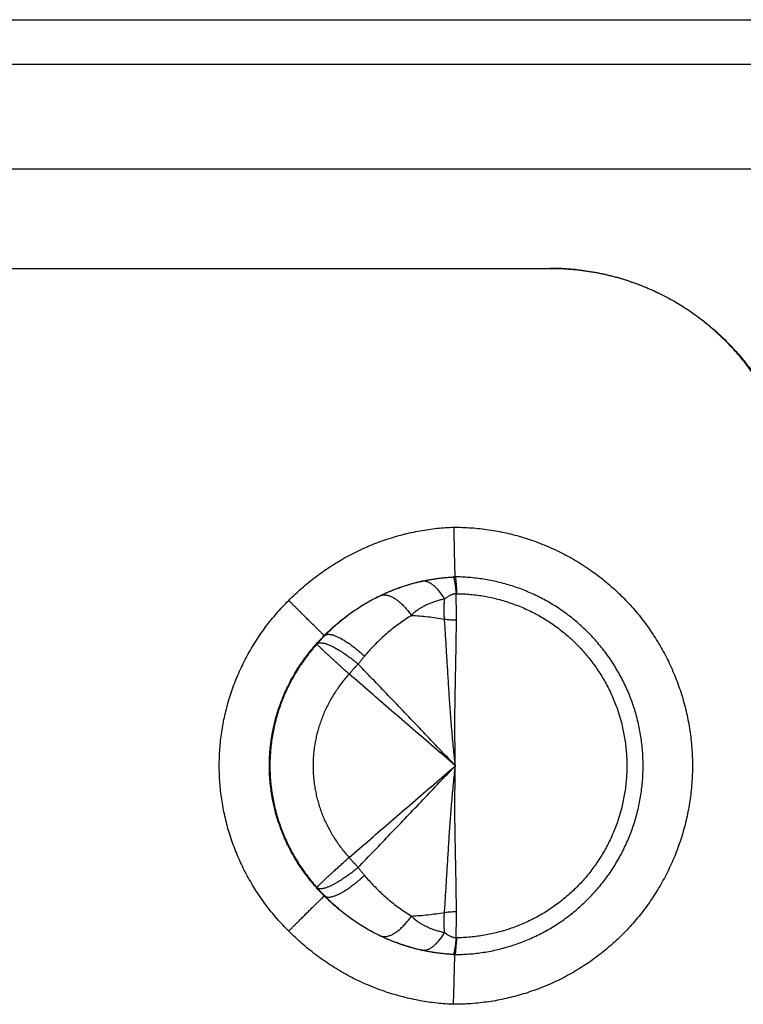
# Model space of a CAD drawing. Header units: inches. Extents: x 0 to 34, y 0 to 22.
# Tile 44 of 46: x 18 to 18.9, y 18.1 to 19.3. Entities that reach past the tile are written whole.
import ezdxf

# ---------------------------------------------------------------- set-up
doc = ezdxf.new("R2010")
doc.units = ezdxf.units.IN
doc.header["$LTSCALE"] = 1.87
doc.header["$MEASUREMENT"] = 0
doc.layers.get('0').update_dxf_attribs({"linetype": 'CONTINUOUS'})

msp = doc.modelspace()

# ---------------------------------------------------------------- linework, layer by layer
at = {"color": 7, "linetype": 'CONTINUOUS'}
for p, q in [((17.3126, 19.2796), (20.6751, 19.2796)), ((17.4827, 19.2261), (20.5817, 19.2261)), ((17.4827, 19.0996), (20.5817, 19.0996)), ((17.3785, 18.9796), (18.6605, 18.9796)), ((18.388, 18.5367), (18.3886, 18.5367)), ((18.388, 18.2226), (18.3886, 18.2226))]:
    msp.add_line(p, q, dxfattribs=at)
for points in [[(18.661, 18.9796), (18.6608, 18.9796), (18.6607, 18.9796), (18.6605, 18.9796)], [(18.5459, 18.6074), (18.5458, 18.6074), (18.5458, 18.6074), (18.5457, 18.6074)], [(18.5458, 18.6074), (18.5458, 18.6074), (18.5458, 18.6074), (18.5457, 18.6074)], [(18.5459, 18.6074), (18.5459, 18.6074), (18.5459, 18.6074), (18.5458, 18.6074)], [(18.5459, 18.6074), (18.5459, 18.6074), (18.546, 18.6074), (18.546, 18.6073)], [(18.546, 18.6073), (18.546, 18.6072), (18.5461, 18.6072), (18.5461, 18.6071)], [(18.5457, 18.1518), (18.5458, 18.1518), (18.5458, 18.1518), (18.5459, 18.1518)], [(18.5457, 18.1518), (18.5458, 18.1518), (18.5458, 18.1518), (18.5458, 18.1518)], [(18.5458, 18.1518), (18.5459, 18.1518), (18.5459, 18.1518), (18.5459, 18.1518)], [(18.5459, 18.1518), (18.5459, 18.1518), (18.5459, 18.1519), (18.546, 18.1519)], [(18.546, 18.1519), (18.546, 18.152), (18.546, 18.1521), (18.5461, 18.1522)]]:
    msp.add_open_spline(points, degree=3, dxfattribs=at)
for points, knots in [([(18.661, 18.9796), (18.6647, 18.9796), (18.672, 18.9795), (18.6829, 18.9789), (18.6938, 18.9779), (18.7047, 18.9765), (18.7155, 18.9747), (18.7263, 18.9725), (18.7369, 18.9699), (18.7475, 18.967), (18.7579, 18.9636), (18.7682, 18.9599), (18.7784, 18.9558), (18.7884, 18.9513), (18.7982, 18.9465), (18.8079, 18.9413), (18.8173, 18.9358), (18.8266, 18.9299), (18.8356, 18.9237), (18.8444, 18.9171), (18.853, 18.9103), (18.8613, 18.9031), (18.8693, 18.8956), (18.877, 18.8879), (18.8845, 18.8799), (18.8917, 18.8716), (18.8985, 18.863), (18.9051, 18.8542), (18.9113, 18.8452), (18.9172, 18.8359), (18.9227, 18.8265), (18.9279, 18.8168), (18.9327, 18.807), (18.9372, 18.797), (18.9413, 18.7868), (18.945, 18.7765), (18.9484, 18.7661), (18.9513, 18.7555), (18.9539, 18.7449), (18.9561, 18.7341), (18.9579, 18.7233), (18.9593, 18.7124), (18.9603, 18.7015), (18.9609, 18.6906), (18.961, 18.6833), (18.961, 18.6796)], [0, 0, 0, 0, 0.023255, 0.046511, 0.069765, 0.093023, 0.116276, 0.139534, 0.162787, 0.186044, 0.209297, 0.232555, 0.255809, 0.279066, 0.30232, 0.325576, 0.348832, 0.372087, 0.395344, 0.418598, 0.441856, 0.465109, 0.488367, 0.511621, 0.534879, 0.558132, 0.58139, 0.604644, 0.627902, 0.651157, 0.674413, 0.69767, 0.720925, 0.744183, 0.767437, 0.790695, 0.813949, 0.837208, 0.860461, 0.88372, 0.906974, 0.930232, 0.953487, 0.976744, 1, 1, 1, 1]), ([(18.9605, 18.6796), (18.9605, 18.6833), (18.9603, 18.6906), (18.9597, 18.7015), (18.9587, 18.7124), (18.9573, 18.7233), (18.9555, 18.7341), (18.9533, 18.7449), (18.9508, 18.7555), (18.9478, 18.7661), (18.9445, 18.7765), (18.9407, 18.7868), (18.9366, 18.797), (18.9322, 18.807), (18.9273, 18.8168), (18.9221, 18.8265), (18.9166, 18.8359), (18.9107, 18.8452), (18.9045, 18.8542), (18.898, 18.863), (18.8911, 18.8716), (18.8839, 18.8799), (18.8765, 18.8879), (18.8687, 18.8956), (18.8607, 18.9031), (18.8524, 18.9103), (18.8439, 18.9171), (18.8351, 18.9237), (18.826, 18.9299), (18.8168, 18.9358), (18.8073, 18.9413), (18.7977, 18.9465), (18.7878, 18.9513), (18.7778, 18.9558), (18.7677, 18.9599), (18.7574, 18.9636), (18.7469, 18.967), (18.7364, 18.9699), (18.7257, 18.9725), (18.715, 18.9747), (18.7042, 18.9765), (18.6933, 18.9779), (18.6824, 18.9789), (18.6716, 18.9795), (18.6645, 18.9796), (18.661, 18.9796)], [0, 0, 0, 0, 0.023284, 0.046568, 0.069851, 0.093136, 0.116418, 0.139704, 0.162986, 0.186272, 0.209553, 0.232839, 0.256121, 0.279406, 0.302689, 0.325973, 0.349257, 0.37254, 0.395825, 0.419106, 0.442392, 0.465673, 0.488959, 0.51224, 0.535525, 0.558806, 0.582092, 0.605373, 0.628658, 0.65194, 0.675224, 0.698508, 0.72179, 0.745074, 0.768355, 0.791641, 0.814921, 0.838207, 0.861487, 0.884772, 0.908053, 0.931338, 0.95462, 0.977904, 1, 1, 1, 1]), ([(18.345, 18.5791), (18.3476, 18.5816), (18.3527, 18.5866), (18.3608, 18.5939), (18.369, 18.6009), (18.3776, 18.6076), (18.3864, 18.614), (18.3954, 18.6201), (18.4046, 18.6258), (18.4139, 18.6312), (18.4234, 18.6362), (18.4331, 18.6409), (18.4428, 18.6452), (18.4527, 18.6491), (18.4627, 18.6526), (18.4728, 18.6558), (18.483, 18.6586), (18.4933, 18.6611), (18.5036, 18.6631), (18.5138, 18.6648), (18.524, 18.6661), (18.5342, 18.667), (18.5409, 18.6673), (18.5442, 18.6674)], [0, 0, 0, 0, 0.048401, 0.096951, 0.145598, 0.194292, 0.242982, 0.291621, 0.34016, 0.388547, 0.436726, 0.484657, 0.532379, 0.579963, 0.627487, 0.675022, 0.722542, 0.769882, 0.81689, 0.863477, 0.909569, 0.955099, 1, 1, 1, 1]), ([(18.5442, 18.6674), (18.5442, 18.6663), (18.5443, 18.6642), (18.5443, 18.6609), (18.5444, 18.6577), (18.5444, 18.6545), (18.5445, 18.6514), (18.5446, 18.6483), (18.5446, 18.6452), (18.5447, 18.6423), (18.5447, 18.6393), (18.5448, 18.6365), (18.5449, 18.6338), (18.5449, 18.6311), (18.545, 18.6286), (18.545, 18.6262), (18.5451, 18.6239), (18.5452, 18.6217), (18.5452, 18.6197), (18.5453, 18.6178), (18.5453, 18.616), (18.5454, 18.6144), (18.5454, 18.613), (18.5455, 18.6117), (18.5455, 18.6106), (18.5456, 18.6096), (18.5456, 18.6089), (18.5456, 18.6083), (18.5457, 18.6078), (18.5457, 18.6076), (18.5457, 18.6074), (18.5457, 18.6074)], [0, 0, 0, 0, 0.054079, 0.108005, 0.161618, 0.21476, 0.267274, 0.319003, 0.369798, 0.419512, 0.468007, 0.515153, 0.560788, 0.604758, 0.646999, 0.687346, 0.725643, 0.76184, 0.795797, 0.827394, 0.856591, 0.883268, 0.907337, 0.928764, 0.947459, 0.963367, 0.976462, 0.986687, 0.994021, 0.998453, 1, 1, 1, 1]), ([(18.5442, 18.6674), (18.5477, 18.6674), (18.5548, 18.6673), (18.5654, 18.6667), (18.576, 18.6657), (18.5866, 18.6644), (18.5971, 18.6626), (18.6075, 18.6605), (18.6179, 18.658), (18.6281, 18.6551), (18.6382, 18.6518), (18.6482, 18.6481), (18.6581, 18.6441), (18.6678, 18.6397), (18.6773, 18.635), (18.6867, 18.6299), (18.6958, 18.6245), (18.7048, 18.6187), (18.7135, 18.6126), (18.722, 18.6062), (18.7303, 18.5995), (18.7383, 18.5925), (18.746, 18.5851), (18.7535, 18.5776), (18.7606, 18.5697), (18.7675, 18.5616), (18.7741, 18.5532), (18.7804, 18.5446), (18.7863, 18.5357), (18.7919, 18.5267), (18.7972, 18.5174), (18.8021, 18.508), (18.8067, 18.4984), (18.8109, 18.4886), (18.8147, 18.4787), (18.8182, 18.4686), (18.8213, 18.4584), (18.824, 18.4482), (18.8264, 18.4378), (18.8283, 18.4273), (18.8299, 18.4168), (18.8311, 18.4062), (18.8319, 18.3956), (18.8323, 18.3849), (18.8323, 18.3743), (18.8319, 18.3637), (18.8311, 18.353), (18.8299, 18.3425), (18.8283, 18.3319), (18.8264, 18.3215), (18.824, 18.3111), (18.8213, 18.3008), (18.8182, 18.2906), (18.8147, 18.2805), (18.8109, 18.2706), (18.8067, 18.2608), (18.8021, 18.2512), (18.7972, 18.2418), (18.7919, 18.2325), (18.7863, 18.2235), (18.7804, 18.2147), (18.7741, 18.206), (18.7675, 18.1977), (18.7606, 18.1895), (18.7535, 18.1817), (18.746, 18.1741), (18.7383, 18.1668), (18.7303, 18.1598), (18.722, 18.153), (18.7135, 18.1466), (18.7048, 18.1405), (18.6958, 18.1348), (18.6867, 18.1293), (18.6773, 18.1243), (18.6678, 18.1195), (18.6581, 18.1151), (18.6482, 18.1111), (18.6382, 18.1075), (18.6281, 18.1042), (18.6179, 18.1013), (18.6075, 18.0988), (18.5971, 18.0966), (18.5866, 18.0949), (18.576, 18.0935), (18.5654, 18.0925), (18.5548, 18.092), (18.5477, 18.0918), (18.5442, 18.0918)], [0, 0, 0, 0, 0.011734, 0.023484, 0.035246, 0.047013, 0.058781, 0.070547, 0.082311, 0.094075, 0.105841, 0.117608, 0.129373, 0.141139, 0.152904, 0.16467, 0.176436, 0.188202, 0.199968, 0.211733, 0.223499, 0.235265, 0.247031, 0.258797, 0.270563, 0.282329, 0.294094, 0.30586, 0.317626, 0.329392, 0.341158, 0.352924, 0.36469, 0.376456, 0.388222, 0.399988, 0.411754, 0.42352, 0.435287, 0.447053, 0.458819, 0.470585, 0.482351, 0.494117, 0.505883, 0.517649, 0.529415, 0.541181, 0.552947, 0.564713, 0.576479, 0.588246, 0.600012, 0.611778, 0.623544, 0.63531, 0.647076, 0.658842, 0.670608, 0.682374, 0.69414, 0.705905, 0.717671, 0.729437, 0.741203, 0.752969, 0.764735, 0.776501, 0.788267, 0.800032, 0.811798, 0.823564, 0.83533, 0.847096, 0.858861, 0.870627, 0.882392, 0.894159, 0.905925, 0.917689, 0.929453, 0.941218, 0.952987, 0.964754, 0.976516, 0.988266, 1, 1, 1, 1]), ([(18.388, 18.5367), (18.3906, 18.5393), (18.3959, 18.5444), (18.4042, 18.5517), (18.4129, 18.5587), (18.4218, 18.5652), (18.4311, 18.5714), (18.4406, 18.5771), (18.4504, 18.5824), (18.4605, 18.5872), (18.4707, 18.5915), (18.4812, 18.5954), (18.4917, 18.5987), (18.5024, 18.6015), (18.5114, 18.6034), (18.5186, 18.6047), (18.5259, 18.6058), (18.5349, 18.6068), (18.5421, 18.6073), (18.5457, 18.6074)], [0, 0, 0, 0, 0.062415, 0.124984, 0.187674, 0.250456, 0.313299, 0.376174, 0.439057, 0.501927, 0.56479, 0.627579, 0.690244, 0.752733, 0.814998, 0.846034, 0.876996, 0.938674, 1, 1, 1, 1]), ([(18.5049, 18.602), (18.5023, 18.6014), (18.4971, 18.6001), (18.4894, 18.5979), (18.4821, 18.5955), (18.4755, 18.5932), (18.4696, 18.5909), (18.4645, 18.5887), (18.4599, 18.5867), (18.457, 18.5853), (18.4556, 18.5847)], [0, 0, 0, 0, 0.152807, 0.309156, 0.459268, 0.592369, 0.711115, 0.817629, 0.913548, 1, 1, 1, 1]), ([(18.5049, 18.602), (18.5066, 18.6023), (18.51, 18.6031), (18.515, 18.604), (18.5199, 18.6049), (18.5248, 18.6056), (18.5296, 18.6062), (18.5343, 18.6067), (18.5389, 18.607), (18.542, 18.6072), (18.5435, 18.6073)], [0, 0, 0, 0, 0.132931, 0.263592, 0.391945, 0.518039, 0.641818, 0.76334, 0.882712, 1, 1, 1, 1]), ([(18.5331, 18.5808), (18.5326, 18.5816), (18.5317, 18.5832), (18.5302, 18.5855), (18.5287, 18.5877), (18.5272, 18.5897), (18.5256, 18.5917), (18.524, 18.5934), (18.5224, 18.5951), (18.5208, 18.5965), (18.5191, 18.5978), (18.5175, 18.599), (18.5159, 18.6), (18.5143, 18.6008), (18.5126, 18.6014), (18.511, 18.6019), (18.5095, 18.6022), (18.5079, 18.6023), (18.5064, 18.6022), (18.5054, 18.6021), (18.5049, 18.602)], [0, 0, 0, 0, 0.075305, 0.148491, 0.219412, 0.287956, 0.354032, 0.417569, 0.478518, 0.536861, 0.592606, 0.645801, 0.696529, 0.744919, 0.791152, 0.83546, 0.878131, 0.91951, 0.95999, 1, 1, 1, 1]), ([(18.5457, 18.6074), (18.5455, 18.6074), (18.545, 18.6074), (18.5443, 18.6073), (18.5438, 18.6073), (18.5435, 18.6073)], [0, 0, 0, 0, 0.290343, 0.645483, 1, 1, 1, 1]), ([(18.5435, 18.6073), (18.5436, 18.6073), (18.5437, 18.6072), (18.5439, 18.6069), (18.5441, 18.6065), (18.5443, 18.6059), (18.5445, 18.6052), (18.5448, 18.6043), (18.545, 18.6032), (18.5452, 18.602), (18.5454, 18.6006), (18.5457, 18.5991), (18.5459, 18.5975), (18.5462, 18.5957), (18.5464, 18.5937), (18.5466, 18.5916), (18.5469, 18.5894), (18.547, 18.5879), (18.5471, 18.5872)], [0, 0, 0, 0, 0.009853, 0.025024, 0.047242, 0.076984, 0.114381, 0.159435, 0.212078, 0.272201, 0.339658, 0.41428, 0.49587, 0.584211, 0.679061, 0.78016, 0.887229, 1, 1, 1, 1]), ([(18.5459, 18.1518), (18.5485, 18.1518), (18.5541, 18.152), (18.5627, 18.1525), (18.5715, 18.1533), (18.5802, 18.1545), (18.5889, 18.156), (18.5975, 18.1579), (18.6061, 18.1601), (18.6146, 18.1627), (18.6229, 18.1655), (18.6312, 18.1687), (18.6393, 18.1722), (18.6473, 18.176), (18.6551, 18.1801), (18.6627, 18.1845), (18.6702, 18.1893), (18.6775, 18.1943), (18.6846, 18.1995), (18.6914, 18.2051), (18.6981, 18.2109), (18.7045, 18.217), (18.7107, 18.2233), (18.7167, 18.2298), (18.7223, 18.2366), (18.7278, 18.2436), (18.7329, 18.2507), (18.7377, 18.2581), (18.7423, 18.2657), (18.7466, 18.2734), (18.7505, 18.2813), (18.7542, 18.2894), (18.7575, 18.2976), (18.7606, 18.3059), (18.7633, 18.3143), (18.7656, 18.3228), (18.7677, 18.3314), (18.7694, 18.3401), (18.7707, 18.3488), (18.7718, 18.3576), (18.7724, 18.3664), (18.7728, 18.3752), (18.7728, 18.384), (18.7724, 18.3929), (18.7718, 18.4017), (18.7707, 18.4105), (18.7694, 18.4192), (18.7677, 18.4279), (18.7656, 18.4365), (18.7633, 18.445), (18.7606, 18.4534), (18.7575, 18.4617), (18.7542, 18.4699), (18.7505, 18.4779), (18.7466, 18.4858), (18.7423, 18.4935), (18.7377, 18.5011), (18.7329, 18.5085), (18.7278, 18.5157), (18.7223, 18.5227), (18.7167, 18.5294), (18.7107, 18.536), (18.7045, 18.5423), (18.6981, 18.5483), (18.6914, 18.5542), (18.6846, 18.5597), (18.6775, 18.565), (18.6702, 18.57), (18.6627, 18.5747), (18.6551, 18.5791), (18.6473, 18.5832), (18.6393, 18.587), (18.6312, 18.5905), (18.6229, 18.5937), (18.6146, 18.5966), (18.6061, 18.5991), (18.5975, 18.6013), (18.5889, 18.6032), (18.5802, 18.6047), (18.5715, 18.6059), (18.5627, 18.6068), (18.5541, 18.6073), (18.5485, 18.6074), (18.5459, 18.6074)], [0, 0, 0, 0, 0.011137, 0.023513, 0.035889, 0.048265, 0.060641, 0.073017, 0.085393, 0.09777, 0.110146, 0.122522, 0.134898, 0.147274, 0.15965, 0.172026, 0.184403, 0.196779, 0.209155, 0.221531, 0.233907, 0.246284, 0.25866, 0.271036, 0.283413, 0.295789, 0.308165, 0.320542, 0.332918, 0.345294, 0.357671, 0.370047, 0.382424, 0.3948, 0.407176, 0.419553, 0.431929, 0.444306, 0.456682, 0.469059, 0.481435, 0.493812, 0.506188, 0.518565, 0.530941, 0.543318, 0.555694, 0.56807, 0.580447, 0.592823, 0.6052, 0.617576, 0.629953, 0.642329, 0.654705, 0.667082, 0.679458, 0.691835, 0.704211, 0.716587, 0.728964, 0.74134, 0.753716, 0.766092, 0.778469, 0.790845, 0.803221, 0.815597, 0.827974, 0.84035, 0.852726, 0.865102, 0.877478, 0.889854, 0.90223, 0.914607, 0.926983, 0.939359, 0.951735, 0.964111, 0.976487, 0.988863, 1, 1, 1, 1]), ([(18.5461, 18.6071), (18.5461, 18.6069), (18.5462, 18.6066), (18.5463, 18.606), (18.5464, 18.6053), (18.5466, 18.6044), (18.5467, 18.6033), (18.5468, 18.6021), (18.5469, 18.6007), (18.547, 18.5992), (18.5472, 18.5975), (18.5473, 18.5957), (18.5474, 18.5937), (18.5475, 18.5917), (18.5477, 18.5895), (18.5477, 18.588), (18.5477, 18.5872)], [0, 0, 0, 0, 0.021526, 0.051219, 0.089079, 0.134978, 0.188845, 0.250487, 0.319755, 0.396515, 0.480498, 0.571469, 0.669185, 0.773381, 0.88379, 1, 1, 1, 1]), ([(18.345, 18.1802), (18.3426, 18.1826), (18.3377, 18.1876), (18.3307, 18.1954), (18.324, 18.2034), (18.3175, 18.2117), (18.3114, 18.2203), (18.3055, 18.229), (18.3, 18.2379), (18.2949, 18.2469), (18.2902, 18.2561), (18.2858, 18.2653), (18.2818, 18.2748), (18.2781, 18.2843), (18.2747, 18.2941), (18.2717, 18.3039), (18.2691, 18.3139), (18.2669, 18.3239), (18.265, 18.334), (18.2635, 18.3441), (18.2623, 18.3543), (18.2616, 18.3644), (18.2612, 18.3745), (18.2612, 18.3846), (18.2616, 18.3948), (18.2623, 18.4049), (18.2635, 18.4151), (18.265, 18.4253), (18.2669, 18.4354), (18.2691, 18.4454), (18.2717, 18.4553), (18.2747, 18.4651), (18.278, 18.4748), (18.2817, 18.4843), (18.2858, 18.4938), (18.2902, 18.5031), (18.2949, 18.5123), (18.3001, 18.5214), (18.3056, 18.5303), (18.3114, 18.539), (18.3175, 18.5475), (18.3239, 18.5558), (18.3307, 18.5638), (18.3377, 18.5716), (18.3426, 18.5766), (18.345, 18.5791)], [0, 0, 0, 0, 0.0234, 0.046949, 0.070603, 0.094321, 0.118057, 0.141734, 0.165258, 0.188593, 0.211775, 0.234853, 0.257901, 0.28099, 0.304143, 0.327341, 0.350559, 0.373759, 0.3969, 0.419949, 0.442875, 0.465682, 0.488439, 0.511216, 0.534063, 0.557019, 0.580085, 0.603218, 0.62637, 0.649508, 0.672604, 0.695658, 0.71869, 0.741734, 0.764847, 0.788083, 0.811443, 0.834897, 0.858417, 0.881982, 0.905573, 0.929181, 0.952794, 0.976404, 1, 1, 1, 1]), ([(18.388, 18.5367), (18.388, 18.5367), (18.3879, 18.5368), (18.3876, 18.5369), (18.3873, 18.5372), (18.3868, 18.5377), (18.3863, 18.5382), (18.3856, 18.5389), (18.3847, 18.5397), (18.3838, 18.5406), (18.3828, 18.5416), (18.3816, 18.5427), (18.3803, 18.544), (18.379, 18.5453), (18.3775, 18.5467), (18.376, 18.5483), (18.3743, 18.5499), (18.3726, 18.5516), (18.3708, 18.5534), (18.3689, 18.5553), (18.3669, 18.5572), (18.3649, 18.5592), (18.3629, 18.5613), (18.3608, 18.5634), (18.3586, 18.5655), (18.3564, 18.5677), (18.3542, 18.5699), (18.3519, 18.5722), (18.3496, 18.5745), (18.3473, 18.5768), (18.3458, 18.5783), (18.345, 18.5791)], [0, 0, 0, 0, 0.001851, 0.006572, 0.01418, 0.024656, 0.037973, 0.054092, 0.072966, 0.094541, 0.118753, 0.145531, 0.174797, 0.206465, 0.240443, 0.276631, 0.314922, 0.355205, 0.397361, 0.441267, 0.486794, 0.533808, 0.582171, 0.631742, 0.682375, 0.733922, 0.786231, 0.839149, 0.892521, 0.946191, 1, 1, 1, 1]), ([(18.4556, 18.5847), (18.4531, 18.5835), (18.4482, 18.581), (18.441, 18.577), (18.4339, 18.5728), (18.4269, 18.5683), (18.4201, 18.5636), (18.4134, 18.5586), (18.4069, 18.5535), (18.4006, 18.5481), (18.3945, 18.5425), (18.3905, 18.5386), (18.3886, 18.5367)], [0, 0, 0, 0, 0.09944, 0.199137, 0.299059, 0.399171, 0.499434, 0.599786, 0.700131, 0.800357, 0.90035, 1, 1, 1, 1]), ([(18.4556, 18.5847), (18.456, 18.5849), (18.4569, 18.5852), (18.4583, 18.5856), (18.4597, 18.5857), (18.4612, 18.5858), (18.4627, 18.5856), (18.4643, 18.5853), (18.466, 18.5849), (18.4677, 18.5843), (18.4694, 18.5835), (18.4712, 18.5826), (18.473, 18.5815), (18.4748, 18.5803), (18.4767, 18.5789), (18.4785, 18.5774), (18.4804, 18.5758), (18.4823, 18.574), (18.4841, 18.5721), (18.486, 18.5701), (18.4878, 18.5679), (18.4897, 18.5657), (18.4915, 18.5634), (18.4927, 18.5618), (18.4932, 18.5609)], [0, 0, 0, 0, 0.029038, 0.058484, 0.088695, 0.119996, 0.152665, 0.186934, 0.222985, 0.260957, 0.300947, 0.343017, 0.387197, 0.433492, 0.48188, 0.532323, 0.584761, 0.639122, 0.695318, 0.75325, 0.812807, 0.873869, 0.936305, 1, 1, 1, 1]), ([(18.5331, 18.5808), (18.5314, 18.5804), (18.5282, 18.5797), (18.5234, 18.5783), (18.5188, 18.5768), (18.5144, 18.5751), (18.5104, 18.5732), (18.5066, 18.5712), (18.5033, 18.5693), (18.5005, 18.5674), (18.4982, 18.5657), (18.4962, 18.564), (18.4946, 18.5625), (18.4937, 18.5614), (18.4932, 18.5609)], [0, 0, 0, 0, 0.112718, 0.222946, 0.330218, 0.43359, 0.532907, 0.628175, 0.713069, 0.786893, 0.851337, 0.907678, 0.956954, 1, 1, 1, 1]), ([(18.533, 18.5566), (18.5329, 18.5581), (18.5328, 18.5611), (18.5326, 18.5658), (18.5326, 18.5707), (18.5328, 18.5757), (18.533, 18.5791), (18.5331, 18.5808)], [0, 0, 0, 0, 0.185464, 0.378789, 0.579416, 0.786682, 1, 1, 1, 1]), ([(18.5471, 18.5872), (18.5468, 18.5871), (18.5461, 18.587), (18.5451, 18.5868), (18.544, 18.5866), (18.5429, 18.5863), (18.5418, 18.5859), (18.5407, 18.5855), (18.5395, 18.5849), (18.5383, 18.5843), (18.5369, 18.5835), (18.5356, 18.5826), (18.5343, 18.5817), (18.5335, 18.5811), (18.5331, 18.5808)], [0, 0, 0, 0, 0.064034, 0.131151, 0.200925, 0.272888, 0.346655, 0.423702, 0.506393, 0.59684, 0.696291, 0.800793, 0.903989, 1, 1, 1, 1]), ([(18.5475, 18.5555), (18.5475, 18.5568), (18.5475, 18.5594), (18.5475, 18.5633), (18.5474, 18.5672), (18.5474, 18.5711), (18.5473, 18.575), (18.5473, 18.579), (18.5472, 18.583), (18.5471, 18.5858), (18.5471, 18.5872)], [0, 0, 0, 0, 0.125881, 0.249164, 0.371092, 0.492859, 0.615596, 0.740363, 0.868145, 1, 1, 1, 1]), ([(18.5477, 18.5872), (18.5477, 18.5872), (18.5475, 18.5872), (18.5473, 18.5872), (18.5472, 18.5872), (18.5471, 18.5872)], [0, 0, 0, 0, 0.333338, 0.665571, 1, 1, 1, 1]), ([(18.5477, 18.5872), (18.5505, 18.5872), (18.5561, 18.587), (18.5645, 18.5864), (18.5729, 18.5855), (18.5812, 18.5842), (18.5895, 18.5826), (18.5976, 18.5806), (18.6057, 18.5783), (18.6137, 18.5757), (18.6216, 18.5728), (18.6294, 18.5696), (18.637, 18.566), (18.6445, 18.5622), (18.6518, 18.558), (18.659, 18.5535), (18.6659, 18.5488), (18.6727, 18.5438), (18.6792, 18.5385), (18.6855, 18.533), (18.6916, 18.5272), (18.6975, 18.5211), (18.7031, 18.5148), (18.7085, 18.5083), (18.7135, 18.5016), (18.7183, 18.4947), (18.7229, 18.4876), (18.7271, 18.4804), (18.731, 18.4729), (18.7347, 18.4653), (18.738, 18.4576), (18.741, 18.4497), (18.7437, 18.4418), (18.746, 18.4337), (18.748, 18.4255), (18.7497, 18.4173), (18.7511, 18.409), (18.7521, 18.4006), (18.7528, 18.3922), (18.7531, 18.3838), (18.7531, 18.3754), (18.7528, 18.367), (18.7521, 18.3586), (18.7511, 18.3503), (18.7497, 18.342), (18.748, 18.3337), (18.746, 18.3256), (18.7437, 18.3175), (18.741, 18.3095), (18.738, 18.3016), (18.7347, 18.2939), (18.731, 18.2863), (18.7271, 18.2789), (18.7229, 18.2716), (18.7183, 18.2645), (18.7135, 18.2576), (18.7085, 18.2509), (18.7031, 18.2444), (18.6975, 18.2381), (18.6916, 18.2321), (18.6855, 18.2263), (18.6792, 18.2207), (18.6727, 18.2154), (18.6659, 18.2104), (18.659, 18.2057), (18.6518, 18.2012), (18.6445, 18.1971), (18.637, 18.1932), (18.6294, 18.1897), (18.6216, 18.1864), (18.6137, 18.1835), (18.6057, 18.1809), (18.5976, 18.1786), (18.5895, 18.1767), (18.5812, 18.1751), (18.5729, 18.1738), (18.5645, 18.1728), (18.5561, 18.1722), (18.5505, 18.1721), (18.5477, 18.172)], [0, 0, 0, 0, 0.012987, 0.025973, 0.03896, 0.051947, 0.064934, 0.077921, 0.090907, 0.103894, 0.116881, 0.129868, 0.142855, 0.155842, 0.168828, 0.181815, 0.194802, 0.207789, 0.220776, 0.233763, 0.24675, 0.259737, 0.272724, 0.285711, 0.298698, 0.311685, 0.324673, 0.33766, 0.350647, 0.363634, 0.376621, 0.389608, 0.402596, 0.415583, 0.42857, 0.441557, 0.454545, 0.467532, 0.480519, 0.493506, 0.506494, 0.519481, 0.532468, 0.545455, 0.558443, 0.57143, 0.584417, 0.597404, 0.610392, 0.623379, 0.636366, 0.649353, 0.66234, 0.675327, 0.688315, 0.701302, 0.714289, 0.727276, 0.740263, 0.75325, 0.766237, 0.779224, 0.792211, 0.805198, 0.818185, 0.831172, 0.844158, 0.857145, 0.870132, 0.883119, 0.896106, 0.909093, 0.922079, 0.935066, 0.948053, 0.96104, 0.974027, 0.987013, 1, 1, 1, 1]), ([(18.4932, 18.5609), (18.4909, 18.5595), (18.4863, 18.5565), (18.4794, 18.5518), (18.4727, 18.5469), (18.4662, 18.5416), (18.4598, 18.5361), (18.4537, 18.5304), (18.4477, 18.5244), (18.442, 18.5183), (18.4383, 18.514), (18.4365, 18.5119)], [0, 0, 0, 0, 0.109236, 0.219304, 0.330096, 0.441484, 0.553314, 0.66535, 0.777321, 0.888959, 1, 1, 1, 1]), ([(18.4932, 18.5609), (18.4965, 18.5608), (18.5032, 18.5604), (18.5131, 18.5594), (18.5231, 18.5582), (18.5297, 18.5571), (18.533, 18.5566)], [0, 0, 0, 0, 0.247822, 0.497166, 0.747935, 1, 1, 1, 1]), ([(18.5462, 18.3796), (18.5458, 18.3833), (18.545, 18.3905), (18.5439, 18.4014), (18.5428, 18.4123), (18.5419, 18.4232), (18.541, 18.4341), (18.5402, 18.4449), (18.5394, 18.4557), (18.5387, 18.4664), (18.538, 18.477), (18.5374, 18.4875), (18.5368, 18.4979), (18.5361, 18.5081), (18.5355, 18.5182), (18.5349, 18.5281), (18.5343, 18.5378), (18.5337, 18.5473), (18.5333, 18.5535), (18.533, 18.5566)], [0, 0, 0, 0, 0.061908, 0.123492, 0.185172, 0.246822, 0.308318, 0.369575, 0.430527, 0.491069, 0.551072, 0.610427, 0.669044, 0.726829, 0.783687, 0.839523, 0.894246, 0.947766, 1, 1, 1, 1]), ([(18.533, 18.5566), (18.534, 18.5564), (18.5359, 18.5562), (18.5387, 18.5559), (18.5416, 18.5557), (18.5445, 18.5555), (18.5465, 18.5555), (18.5475, 18.5555)], [0, 0, 0, 0, 0.197899, 0.39718, 0.597507, 0.798556, 1, 1, 1, 1]), ([(18.5462, 18.3796), (18.5461, 18.3832), (18.5459, 18.3905), (18.5458, 18.4013), (18.5457, 18.4122), (18.5456, 18.423), (18.5456, 18.4338), (18.5457, 18.4446), (18.5458, 18.4553), (18.546, 18.4659), (18.5462, 18.4765), (18.5464, 18.4869), (18.5466, 18.4972), (18.5468, 18.5073), (18.547, 18.5173), (18.5471, 18.5271), (18.5473, 18.5368), (18.5474, 18.5462), (18.5474, 18.5524), (18.5475, 18.5555)], [0, 0, 0, 0, 0.061908, 0.123486, 0.185156, 0.246786, 0.308251, 0.369472, 0.430395, 0.490919, 0.550912, 0.610263, 0.668881, 0.726675, 0.783549, 0.839409, 0.894163, 0.947722, 1, 1, 1, 1]), ([(18.388, 18.2226), (18.3854, 18.2251), (18.3816, 18.2291), (18.3767, 18.2346), (18.3732, 18.2388), (18.3697, 18.243), (18.3663, 18.2474), (18.3631, 18.2518), (18.3599, 18.2563), (18.3569, 18.2609), (18.353, 18.2671), (18.3485, 18.275), (18.3443, 18.2831), (18.3412, 18.2897), (18.3383, 18.2963), (18.335, 18.3048), (18.3315, 18.3151), (18.3285, 18.3256), (18.3261, 18.3362), (18.3245, 18.3452), (18.3235, 18.3524), (18.3226, 18.3596), (18.3219, 18.3687), (18.3216, 18.3796), (18.3219, 18.3905), (18.3226, 18.3996), (18.3235, 18.4068), (18.3245, 18.414), (18.3261, 18.423), (18.3285, 18.4336), (18.3315, 18.4441), (18.335, 18.4545), (18.3383, 18.4629), (18.3412, 18.4696), (18.3443, 18.4762), (18.3485, 18.4843), (18.353, 18.4922), (18.3569, 18.4983), (18.3599, 18.5029), (18.3631, 18.5074), (18.3663, 18.5118), (18.3697, 18.5162), (18.3732, 18.5205), (18.3767, 18.5247), (18.3816, 18.5301), (18.3854, 18.5341), (18.388, 18.5367)], [0, 0, 0, 0, 0.031357, 0.04707, 0.062796, 0.078527, 0.094258, 0.10998, 0.125686, 0.14134, 0.156974, 0.188199, 0.219393, 0.234991, 0.250592, 0.281707, 0.312851, 0.344019, 0.375204, 0.4064, 0.422, 0.437601, 0.468801, 0.5, 0.531199, 0.562399, 0.578, 0.5936, 0.624796, 0.655981, 0.687149, 0.718293, 0.749408, 0.765009, 0.780607, 0.811801, 0.843026, 0.85866, 0.874314, 0.89002, 0.905742, 0.921473, 0.937204, 0.95293, 0.968643, 1, 1, 1, 1]), ([(18.3886, 18.5367), (18.3875, 18.5356), (18.3853, 18.5334), (18.3822, 18.53), (18.3801, 18.5277), (18.3791, 18.5266)], [0, 0, 0, 0, 0.333215, 0.66761, 1, 1, 1, 1]), ([(18.3886, 18.5367), (18.3888, 18.5369), (18.3893, 18.5373), (18.3902, 18.5377), (18.3911, 18.538), (18.3922, 18.5382), (18.3934, 18.5382), (18.3947, 18.5381), (18.3962, 18.5379), (18.3977, 18.5376), (18.3993, 18.5371), (18.401, 18.5365), (18.4028, 18.5357), (18.4047, 18.5349), (18.4067, 18.5339), (18.4087, 18.5328), (18.4108, 18.5316), (18.413, 18.5303), (18.4152, 18.5288), (18.4175, 18.5273), (18.4198, 18.5257), (18.4222, 18.5239), (18.4245, 18.5221), (18.4269, 18.5202), (18.4293, 18.5182), (18.4317, 18.5162), (18.4341, 18.5141), (18.4357, 18.5126), (18.4365, 18.5119)], [0, 0, 0, 0, 0.01596, 0.032626, 0.05046, 0.069849, 0.091083, 0.114362, 0.139819, 0.167528, 0.197526, 0.229824, 0.264408, 0.30124, 0.340262, 0.381397, 0.42456, 0.469658, 0.516584, 0.565223, 0.615451, 0.667139, 0.720152, 0.774349, 0.829584, 0.885706, 0.942564, 1, 1, 1, 1]), ([(18.3791, 18.5266), (18.3771, 18.5244), (18.3732, 18.5198), (18.3676, 18.5128), (18.3624, 18.5056), (18.3574, 18.4983), (18.3528, 18.4908), (18.3485, 18.4831), (18.3445, 18.4754), (18.3409, 18.4675), (18.3375, 18.4595), (18.3345, 18.4514), (18.3318, 18.4432), (18.3295, 18.4348), (18.3274, 18.4264), (18.3257, 18.418), (18.3244, 18.4095), (18.3234, 18.401), (18.3227, 18.3925), (18.3223, 18.3839), (18.3223, 18.3754), (18.3227, 18.3669), (18.3233, 18.3583), (18.3244, 18.3498), (18.3257, 18.3413), (18.3274, 18.3328), (18.3295, 18.3244), (18.3318, 18.3161), (18.3345, 18.3079), (18.3375, 18.2997), (18.3409, 18.2917), (18.3445, 18.2839), (18.3485, 18.2761), (18.3528, 18.2685), (18.3574, 18.261), (18.3624, 18.2537), (18.3676, 18.2464), (18.3732, 18.2394), (18.3771, 18.2349), (18.379, 18.2327)], [0, 0, 0, 0, 0.027818, 0.055549, 0.083242, 0.110805, 0.13816, 0.165304, 0.192305, 0.219227, 0.246114, 0.272997, 0.299898, 0.326794, 0.353639, 0.380398, 0.407064, 0.43366, 0.460199, 0.486689, 0.513154, 0.539635, 0.566177, 0.592825, 0.619576, 0.6464, 0.673273, 0.700173, 0.727076, 0.753952, 0.780797, 0.807672, 0.834651, 0.861794, 0.889146, 0.916724, 0.944451, 0.972222, 1, 1, 1, 1]), ([(18.379, 18.5265), (18.3792, 18.5267), (18.3796, 18.5271), (18.3804, 18.5275), (18.3813, 18.5278), (18.3823, 18.528), (18.3834, 18.5281), (18.3847, 18.528), (18.386, 18.5278), (18.3875, 18.5275), (18.3891, 18.5271), (18.3907, 18.5266), (18.3925, 18.5259), (18.3943, 18.5252), (18.3963, 18.5243), (18.3983, 18.5233), (18.4004, 18.5222), (18.4025, 18.521), (18.4048, 18.5197), (18.407, 18.5184), (18.4094, 18.5169), (18.4117, 18.5153), (18.4141, 18.5137), (18.4165, 18.512), (18.419, 18.5102), (18.4215, 18.5083), (18.4239, 18.5064), (18.4264, 18.5044), (18.428, 18.503), (18.4289, 18.5023)], [0, 0, 0, 0, 0.014311, 0.029274, 0.045387, 0.063041, 0.082519, 0.104013, 0.127648, 0.153494, 0.181583, 0.211917, 0.244473, 0.279211, 0.316075, 0.354993, 0.395884, 0.438658, 0.483213, 0.529441, 0.577227, 0.62645, 0.676982, 0.728691, 0.781441, 0.835091, 0.889499, 0.944518, 1, 1, 1, 1]), ([(18.4179, 18.4902), (18.4171, 18.4909), (18.4156, 18.4923), (18.4132, 18.4944), (18.4109, 18.4965), (18.4086, 18.4986), (18.4064, 18.5006), (18.4042, 18.5026), (18.4021, 18.5046), (18.4, 18.5065), (18.398, 18.5083), (18.3961, 18.51), (18.3942, 18.5117), (18.3925, 18.5134), (18.3908, 18.5149), (18.3892, 18.5164), (18.3877, 18.5178), (18.3864, 18.5191), (18.3851, 18.5203), (18.3839, 18.5214), (18.3829, 18.5224), (18.382, 18.5233), (18.3812, 18.5241), (18.3805, 18.5247), (18.38, 18.5253), (18.3796, 18.5258), (18.3792, 18.5261), (18.3791, 18.5264), (18.379, 18.5265), (18.379, 18.5265)], [0, 0, 0, 0, 0.059867, 0.119234, 0.177916, 0.235733, 0.292509, 0.348073, 0.402261, 0.454919, 0.505897, 0.555047, 0.602227, 0.647301, 0.690139, 0.730617, 0.768618, 0.804032, 0.836759, 0.866702, 0.893777, 0.917908, 0.939027, 0.957076, 0.972004, 0.98377, 0.992349, 0.997733, 1, 1, 1, 1]), ([(18.4365, 18.5119), (18.4356, 18.5108), (18.4339, 18.5087), (18.4313, 18.5055), (18.4297, 18.5034), (18.4289, 18.5023)], [0, 0, 0, 0, 0.33756, 0.670933, 1, 1, 1, 1]), ([(18.4289, 18.5023), (18.4281, 18.5016), (18.4267, 18.5), (18.4245, 18.4976), (18.4223, 18.4951), (18.4201, 18.4927), (18.4187, 18.491), (18.4179, 18.4902)], [0, 0, 0, 0, 0.196795, 0.395781, 0.596393, 0.798019, 1, 1, 1, 1]), ([(18.5462, 18.3796), (18.5397, 18.3864), (18.5268, 18.4), (18.5072, 18.4205), (18.4877, 18.441), (18.468, 18.4615), (18.4484, 18.4819), (18.4354, 18.4955), (18.4289, 18.5023)], [0, 0, 0, 0, 0.165993, 0.332483, 0.499589, 0.666857, 0.833822, 1, 1, 1, 1]), ([(18.4179, 18.4902), (18.4163, 18.4884), (18.4131, 18.4848), (18.4086, 18.4791), (18.4043, 18.4733), (18.4004, 18.4674), (18.3967, 18.4613), (18.3933, 18.4552), (18.3901, 18.449), (18.3873, 18.4428), (18.3848, 18.4364), (18.3825, 18.4299), (18.3805, 18.4233), (18.3787, 18.4166), (18.3773, 18.4099), (18.3761, 18.4032), (18.3753, 18.3964), (18.3747, 18.3897), (18.3744, 18.383), (18.3744, 18.3763), (18.3747, 18.3696), (18.3752, 18.3628), (18.3761, 18.3561), (18.3773, 18.3494), (18.3787, 18.3426), (18.3804, 18.336), (18.3825, 18.3294), (18.3847, 18.3229), (18.3873, 18.3165), (18.3901, 18.3102), (18.3933, 18.304), (18.3967, 18.2979), (18.4004, 18.2919), (18.4043, 18.2859), (18.4086, 18.2801), (18.4131, 18.2745), (18.4163, 18.2708), (18.4179, 18.269)], [0, 0, 0, 0, 0.029829, 0.059653, 0.089342, 0.118769, 0.147827, 0.176536, 0.204996, 0.233309, 0.261567, 0.289858, 0.318211, 0.346557, 0.374805, 0.402888, 0.4308, 0.458556, 0.486185, 0.513753, 0.541357, 0.569088, 0.597015, 0.625119, 0.653357, 0.681678, 0.71003, 0.738359, 0.766639, 0.794951, 0.823422, 0.852156, 0.881218, 0.910642, 0.940337, 0.970169, 1, 1, 1, 1]), ([(18.5462, 18.3796), (18.5377, 18.387), (18.5205, 18.4017), (18.4949, 18.4238), (18.4692, 18.446), (18.4436, 18.4681), (18.4265, 18.4829), (18.4179, 18.4902)], [0, 0, 0, 0, 0.200042, 0.400104, 0.600379, 0.800478, 1, 1, 1, 1]), ([(18.4179, 18.269), (18.4265, 18.2764), (18.4436, 18.2911), (18.4692, 18.3132), (18.4949, 18.3354), (18.5205, 18.3575), (18.5377, 18.3723), (18.5462, 18.3796)], [0, 0, 0, 0, 0.199521, 0.39962, 0.599896, 0.799957, 1, 1, 1, 1]), ([(18.4288, 18.2569), (18.4354, 18.2637), (18.4484, 18.2773), (18.468, 18.2977), (18.4876, 18.3182), (18.5072, 18.3387), (18.5268, 18.3592), (18.5397, 18.3728), (18.5462, 18.3796)], [0, 0, 0, 0, 0.166198, 0.333149, 0.500418, 0.667529, 0.83402, 1, 1, 1, 1]), ([(18.533, 18.2027), (18.5333, 18.2057), (18.5337, 18.212), (18.5343, 18.2215), (18.5349, 18.2311), (18.5355, 18.241), (18.5361, 18.2511), (18.5368, 18.2613), (18.5374, 18.2717), (18.538, 18.2822), (18.5387, 18.2928), (18.5394, 18.3035), (18.5402, 18.3143), (18.541, 18.3252), (18.5419, 18.336), (18.5428, 18.3469), (18.5439, 18.3578), (18.545, 18.3687), (18.5458, 18.376), (18.5462, 18.3796)], [0, 0, 0, 0, 0.052233, 0.105754, 0.160477, 0.216313, 0.27317, 0.330956, 0.389573, 0.448928, 0.508931, 0.569473, 0.630425, 0.691682, 0.753178, 0.814828, 0.876508, 0.938092, 1, 1, 1, 1]), ([(18.5475, 18.2038), (18.5474, 18.2068), (18.5474, 18.2131), (18.5473, 18.2225), (18.5471, 18.2321), (18.547, 18.2419), (18.5468, 18.2519), (18.5466, 18.2621), (18.5464, 18.2724), (18.5462, 18.2828), (18.546, 18.2933), (18.5458, 18.304), (18.5457, 18.3147), (18.5456, 18.3254), (18.5456, 18.3362), (18.5457, 18.3471), (18.5458, 18.3579), (18.5459, 18.3688), (18.5461, 18.376), (18.5462, 18.3796)], [0, 0, 0, 0, 0.052278, 0.105837, 0.160591, 0.216451, 0.273325, 0.331119, 0.389737, 0.449088, 0.509081, 0.569605, 0.630528, 0.691749, 0.753214, 0.814844, 0.876514, 0.938092, 1, 1, 1, 1]), ([(18.379, 18.2327), (18.379, 18.2327), (18.3791, 18.2329), (18.3792, 18.2331), (18.3796, 18.2335), (18.38, 18.2339), (18.3805, 18.2345), (18.3812, 18.2352), (18.382, 18.236), (18.3829, 18.2369), (18.3839, 18.2379), (18.3851, 18.239), (18.3864, 18.2402), (18.3877, 18.2415), (18.3892, 18.2428), (18.3908, 18.2443), (18.3925, 18.2459), (18.3942, 18.2475), (18.3961, 18.2492), (18.398, 18.251), (18.4, 18.2528), (18.4021, 18.2547), (18.4042, 18.2566), (18.4064, 18.2586), (18.4086, 18.2606), (18.4109, 18.2627), (18.4132, 18.2648), (18.4156, 18.2669), (18.4171, 18.2683), (18.4179, 18.269)], [0, 0, 0, 0, 0.002266, 0.00765, 0.016228, 0.027995, 0.042922, 0.060971, 0.08209, 0.106221, 0.133296, 0.16324, 0.195966, 0.231381, 0.269382, 0.30986, 0.352697, 0.397772, 0.444952, 0.494102, 0.545079, 0.597738, 0.651927, 0.70749, 0.764266, 0.822084, 0.880766, 0.940133, 1, 1, 1, 1]), ([(18.4179, 18.269), (18.4187, 18.2682), (18.4201, 18.2665), (18.4223, 18.2641), (18.4245, 18.2617), (18.4267, 18.2593), (18.4281, 18.2577), (18.4289, 18.2569)], [0, 0, 0, 0, 0.201981, 0.403607, 0.604219, 0.803205, 1, 1, 1, 1]), ([(18.4289, 18.2569), (18.428, 18.2562), (18.4264, 18.2549), (18.4239, 18.2529), (18.4215, 18.2509), (18.419, 18.2491), (18.4165, 18.2473), (18.4141, 18.2456), (18.4117, 18.2439), (18.4094, 18.2423), (18.407, 18.2409), (18.4048, 18.2395), (18.4025, 18.2382), (18.4004, 18.237), (18.3983, 18.2359), (18.3963, 18.2349), (18.3943, 18.2341), (18.3925, 18.2333), (18.3907, 18.2327), (18.3891, 18.2321), (18.3875, 18.2317), (18.386, 18.2314), (18.3847, 18.2312), (18.3834, 18.2312), (18.3823, 18.2312), (18.3813, 18.2314), (18.3804, 18.2317), (18.3796, 18.2321), (18.3792, 18.2325), (18.379, 18.2327)], [0, 0, 0, 0, 0.055482, 0.1105, 0.164907, 0.218557, 0.271306, 0.323015, 0.373546, 0.422768, 0.470554, 0.516781, 0.561336, 0.604109, 0.645, 0.683918, 0.720781, 0.755519, 0.788075, 0.818409, 0.846498, 0.872344, 0.895979, 0.917475, 0.936954, 0.954609, 0.970723, 0.985687, 1, 1, 1, 1]), ([(18.4288, 18.2569), (18.4297, 18.2558), (18.4314, 18.2537), (18.4339, 18.2505), (18.4356, 18.2484), (18.4365, 18.2474)], [0, 0, 0, 0, 0.334725, 0.668112, 1, 1, 1, 1]), ([(18.3886, 18.2226), (18.3888, 18.2224), (18.3893, 18.222), (18.3901, 18.2216), (18.3911, 18.2213), (18.3922, 18.2211), (18.3934, 18.2211), (18.3947, 18.2212), (18.3961, 18.2214), (18.3976, 18.2217), (18.3993, 18.2222), (18.401, 18.2228), (18.4028, 18.2236), (18.4047, 18.2244), (18.4066, 18.2254), (18.4087, 18.2265), (18.4108, 18.2277), (18.413, 18.229), (18.4152, 18.2305), (18.4175, 18.232), (18.4198, 18.2336), (18.4221, 18.2354), (18.4245, 18.2372), (18.4269, 18.2391), (18.4293, 18.241), (18.4317, 18.2431), (18.4341, 18.2452), (18.4357, 18.2466), (18.4365, 18.2474)], [0, 0, 0, 0, 0.015812, 0.032339, 0.050069, 0.069384, 0.090557, 0.113769, 0.139152, 0.166806, 0.196783, 0.229086, 0.263683, 0.30053, 0.339573, 0.38074, 0.423946, 0.469092, 0.516068, 0.564759, 0.615044, 0.666791, 0.719865, 0.774121, 0.829415, 0.885596, 0.94251, 1, 1, 1, 1]), ([(18.4365, 18.2474), (18.4383, 18.2452), (18.442, 18.241), (18.4477, 18.2348), (18.4537, 18.2289), (18.4598, 18.2231), (18.4662, 18.2176), (18.4727, 18.2124), (18.4794, 18.2074), (18.4863, 18.2027), (18.4909, 18.1997), (18.4932, 18.1983)], [0, 0, 0, 0, 0.111163, 0.222801, 0.334704, 0.446656, 0.55844, 0.669864, 0.78073, 0.890836, 1, 1, 1, 1]), ([(18.379, 18.2327), (18.3801, 18.2315), (18.3821, 18.2292), (18.3853, 18.2259), (18.3875, 18.2237), (18.3886, 18.2226)], [0, 0, 0, 0, 0.333481, 0.667299, 1, 1, 1, 1]), ([(18.345, 18.1802), (18.3458, 18.1809), (18.3473, 18.1825), (18.3496, 18.1848), (18.3519, 18.187), (18.3542, 18.1893), (18.3564, 18.1915), (18.3586, 18.1937), (18.3608, 18.1958), (18.3629, 18.1979), (18.365, 18.2), (18.367, 18.202), (18.3689, 18.2039), (18.3708, 18.2058), (18.3726, 18.2076), (18.3744, 18.2093), (18.376, 18.2109), (18.3776, 18.2124), (18.379, 18.2139), (18.3804, 18.2152), (18.3817, 18.2164), (18.3828, 18.2176), (18.3839, 18.2186), (18.3848, 18.2195), (18.3856, 18.2203), (18.3863, 18.221), (18.3869, 18.2215), (18.3873, 18.222), (18.3877, 18.2223), (18.3879, 18.2225), (18.388, 18.2226), (18.388, 18.2226)], [0, 0, 0, 0, 0.053814, 0.107488, 0.160864, 0.213787, 0.266101, 0.317652, 0.36829, 0.417866, 0.466234, 0.513252, 0.558783, 0.602694, 0.644854, 0.685141, 0.723437, 0.759628, 0.793609, 0.825281, 0.854549, 0.88133, 0.905543, 0.927118, 0.945992, 0.96211, 0.975424, 0.985896, 0.993495, 0.998199, 1, 1, 1, 1]), ([(18.5457, 18.1518), (18.5421, 18.152), (18.5349, 18.1524), (18.5259, 18.1534), (18.5186, 18.1545), (18.5114, 18.1558), (18.5024, 18.1577), (18.4917, 18.1605), (18.4812, 18.1639), (18.4707, 18.1677), (18.4605, 18.172), (18.4504, 18.1768), (18.4406, 18.1821), (18.4311, 18.1878), (18.4218, 18.194), (18.4129, 18.2006), (18.4042, 18.2075), (18.3959, 18.2148), (18.3906, 18.22), (18.388, 18.2226)], [0, 0, 0, 0, 0.061326, 0.123004, 0.153966, 0.185002, 0.247267, 0.309756, 0.372421, 0.43521, 0.498073, 0.560943, 0.623826, 0.686701, 0.749544, 0.812326, 0.875016, 0.937585, 1, 1, 1, 1]), ([(18.3886, 18.2226), (18.3905, 18.2206), (18.3945, 18.2168), (18.4006, 18.2112), (18.4069, 18.2058), (18.4134, 18.2006), (18.4201, 18.1956), (18.4269, 18.1909), (18.4339, 18.1864), (18.441, 18.1822), (18.4483, 18.1782), (18.4532, 18.1757), (18.4556, 18.1746)], [0, 0, 0, 0, 0.099399, 0.199292, 0.299543, 0.400013, 0.500565, 0.601061, 0.701367, 0.801366, 0.900948, 1, 1, 1, 1]), ([(18.4556, 18.1746), (18.456, 18.1744), (18.4569, 18.174), (18.4583, 18.1737), (18.4597, 18.1735), (18.4612, 18.1735), (18.4627, 18.1736), (18.4643, 18.1739), (18.466, 18.1744), (18.4677, 18.175), (18.4694, 18.1757), (18.4712, 18.1767), (18.473, 18.1777), (18.4748, 18.179), (18.4767, 18.1803), (18.4785, 18.1818), (18.4804, 18.1835), (18.4823, 18.1852), (18.4841, 18.1871), (18.486, 18.1892), (18.4878, 18.1913), (18.4897, 18.1935), (18.4915, 18.1959), (18.4927, 18.1975), (18.4932, 18.1983)], [0, 0, 0, 0, 0.02904, 0.058489, 0.088703, 0.120007, 0.152679, 0.186951, 0.223005, 0.26098, 0.300973, 0.343046, 0.387229, 0.433525, 0.481916, 0.53236, 0.584801, 0.639163, 0.69536, 0.753292, 0.812848, 0.873908, 0.936343, 1, 1, 1, 1]), ([(18.4932, 18.1983), (18.4965, 18.1985), (18.5032, 18.1989), (18.5131, 18.1998), (18.5231, 18.2011), (18.5297, 18.2021), (18.533, 18.2027)], [0, 0, 0, 0, 0.247822, 0.497165, 0.747935, 1, 1, 1, 1]), ([(18.4932, 18.1983), (18.4937, 18.1978), (18.4946, 18.1968), (18.4962, 18.1952), (18.4982, 18.1936), (18.5005, 18.1918), (18.5034, 18.1899), (18.5067, 18.188), (18.5104, 18.186), (18.5145, 18.1842), (18.5188, 18.1825), (18.5234, 18.1809), (18.5282, 18.1796), (18.5314, 18.1788), (18.5331, 18.1785)], [0, 0, 0, 0, 0.043036, 0.092327, 0.148738, 0.21333, 0.2874, 0.372642, 0.468235, 0.567122, 0.670377, 0.777308, 0.887313, 1, 1, 1, 1]), ([(18.5331, 18.1785), (18.533, 18.1802), (18.5328, 18.1836), (18.5326, 18.1886), (18.5326, 18.1934), (18.5328, 18.1981), (18.5329, 18.2012), (18.533, 18.2027)], [0, 0, 0, 0, 0.213309, 0.420563, 0.621187, 0.814519, 1, 1, 1, 1]), ([(18.533, 18.2027), (18.534, 18.2028), (18.5359, 18.2031), (18.5387, 18.2034), (18.5416, 18.2036), (18.5445, 18.2037), (18.5465, 18.2038), (18.5475, 18.2038)], [0, 0, 0, 0, 0.197929, 0.397203, 0.597523, 0.798564, 1, 1, 1, 1]), ([(18.5471, 18.1721), (18.5471, 18.1734), (18.5472, 18.1761), (18.5473, 18.18), (18.5473, 18.1839), (18.5474, 18.1879), (18.5474, 18.1918), (18.5475, 18.1957), (18.5475, 18.1997), (18.5475, 18.2024), (18.5475, 18.2038)], [0, 0, 0, 0, 0.126625, 0.251211, 0.374592, 0.497668, 0.621313, 0.746009, 0.872114, 1, 1, 1, 1]), ([(18.5442, 18.0918), (18.5409, 18.0919), (18.5341, 18.0923), (18.524, 18.0932), (18.5138, 18.0944), (18.5036, 18.0961), (18.4933, 18.0982), (18.4831, 18.1006), (18.4729, 18.1034), (18.4627, 18.1066), (18.4527, 18.1102), (18.4428, 18.1141), (18.433, 18.1184), (18.4234, 18.123), (18.4139, 18.128), (18.4046, 18.1334), (18.3954, 18.1391), (18.3864, 18.1452), (18.3776, 18.1516), (18.369, 18.1583), (18.3607, 18.1653), (18.3527, 18.1726), (18.3476, 18.1776), (18.345, 18.1802)], [0, 0, 0, 0, 0.045097, 0.090669, 0.136691, 0.183136, 0.229975, 0.277168, 0.324662, 0.37236, 0.42014, 0.467937, 0.515728, 0.563549, 0.611495, 0.65965, 0.708076, 0.756768, 0.805598, 0.854436, 0.903179, 0.951733, 1, 1, 1, 1]), ([(18.4556, 18.1746), (18.457, 18.1739), (18.4598, 18.1726), (18.4644, 18.1705), (18.4696, 18.1683), (18.4754, 18.1661), (18.482, 18.1637), (18.4893, 18.1614), (18.497, 18.1592), (18.5023, 18.1579), (18.5049, 18.1573)], [0, 0, 0, 0, 0.086257, 0.182004, 0.288378, 0.407023, 0.54012, 0.689878, 0.846548, 1, 1, 1, 1]), ([(18.5049, 18.1573), (18.5054, 18.1572), (18.5064, 18.157), (18.5079, 18.1569), (18.5095, 18.1571), (18.511, 18.1574), (18.5126, 18.1578), (18.5143, 18.1585), (18.5159, 18.1593), (18.5175, 18.1603), (18.5191, 18.1614), (18.5208, 18.1627), (18.5224, 18.1642), (18.524, 18.1658), (18.5256, 18.1676), (18.5272, 18.1695), (18.5287, 18.1715), (18.5302, 18.1737), (18.5317, 18.176), (18.5326, 18.1776), (18.5331, 18.1785)], [0, 0, 0, 0, 0.040009, 0.080486, 0.121862, 0.164531, 0.208835, 0.255065, 0.303452, 0.354177, 0.407369, 0.463112, 0.521452, 0.5824, 0.645935, 0.71201, 0.780555, 0.851476, 0.924663, 1, 1, 1, 1]), ([(18.5331, 18.1785), (18.5335, 18.1781), (18.5343, 18.1775), (18.5356, 18.1766), (18.5369, 18.1757), (18.5383, 18.175), (18.5395, 18.1743), (18.5407, 18.1738), (18.5419, 18.1733), (18.543, 18.1729), (18.544, 18.1726), (18.5451, 18.1724), (18.5461, 18.1722), (18.5468, 18.1721), (18.5471, 18.1721)], [0, 0, 0, 0, 0.096101, 0.199195, 0.303621, 0.403228, 0.494207, 0.577625, 0.655381, 0.729648, 0.801691, 0.871111, 0.937359, 1, 1, 1, 1]), ([(18.5471, 18.1721), (18.547, 18.1713), (18.5469, 18.1698), (18.5466, 18.1676), (18.5464, 18.1655), (18.5462, 18.1636), (18.5459, 18.1618), (18.5457, 18.1601), (18.5454, 18.1586), (18.5452, 18.1572), (18.545, 18.156), (18.5448, 18.1549), (18.5445, 18.154), (18.5443, 18.1533), (18.5441, 18.1527), (18.5439, 18.1523), (18.5437, 18.152), (18.5436, 18.1519), (18.5435, 18.1519)], [0, 0, 0, 0, 0.11278, 0.219874, 0.320993, 0.415858, 0.50421, 0.58581, 0.66044, 0.727902, 0.788025, 0.840665, 0.885711, 0.923097, 0.952823, 0.975021, 0.990171, 1, 1, 1, 1]), ([(18.5461, 18.1522), (18.5461, 18.1523), (18.5462, 18.1526), (18.5463, 18.1532), (18.5464, 18.154), (18.5466, 18.1549), (18.5467, 18.156), (18.5468, 18.1572), (18.5469, 18.1586), (18.5471, 18.1601), (18.5472, 18.1618), (18.5473, 18.1636), (18.5475, 18.1656), (18.5476, 18.1676), (18.548, 18.1698), (18.5477, 18.1713), (18.5477, 18.172)], [0, 0, 0, 0, 0.021704, 0.051627, 0.089772, 0.136015, 0.190276, 0.252336, 0.322025, 0.3992, 0.483604, 0.574937, 0.672746, 0.776541, 0.886099, 1, 1, 1, 1]), ([(18.5471, 18.1721), (18.5472, 18.1721), (18.5473, 18.1721), (18.5475, 18.1721), (18.5477, 18.172), (18.5477, 18.172)], [0, 0, 0, 0, 0.331827, 0.667336, 1, 1, 1, 1]), ([(18.5435, 18.1519), (18.542, 18.152), (18.5389, 18.1522), (18.5342, 18.1526), (18.5294, 18.1531), (18.5246, 18.1537), (18.5198, 18.1544), (18.5148, 18.1552), (18.5099, 18.1562), (18.5066, 18.1569), (18.5049, 18.1573)], [0, 0, 0, 0, 0.118683, 0.239227, 0.361595, 0.485814, 0.611791, 0.739471, 0.868882, 1, 1, 1, 1]), ([(18.5435, 18.1519), (18.5438, 18.1519), (18.5443, 18.1519), (18.545, 18.1519), (18.5455, 18.1518), (18.5457, 18.1518)], [0, 0, 0, 0, 0.354862, 0.709376, 1, 1, 1, 1]), ([(18.5442, 18.0918), (18.5439, 18.0928), (18.5435, 18.0949), (18.5442, 18.098), (18.5442, 18.1012), (18.5443, 18.1044), (18.5444, 18.1075), (18.5445, 18.1106), (18.5446, 18.1137), (18.5446, 18.1167), (18.5447, 18.1196), (18.5448, 18.1224), (18.5448, 18.1252), (18.5449, 18.1279), (18.545, 18.1304), (18.545, 18.1329), (18.5451, 18.1352), (18.5451, 18.1374), (18.5452, 18.1394), (18.5453, 18.1413), (18.5453, 18.1431), (18.5454, 18.1447), (18.5454, 18.1462), (18.5455, 18.1475), (18.5455, 18.1486), (18.5456, 18.1496), (18.5456, 18.1504), (18.5456, 18.151), (18.5457, 18.1514), (18.5457, 18.1516), (18.5457, 18.1518), (18.5457, 18.1518)], [0, 0, 0, 0, 0.051724, 0.104144, 0.156775, 0.20953, 0.262057, 0.313978, 0.364976, 0.414907, 0.463662, 0.511124, 0.557106, 0.60142, 0.643988, 0.684655, 0.72326, 0.759754, 0.793999, 0.825866, 0.855315, 0.882226, 0.906507, 0.928126, 0.946989, 0.963041, 0.976256, 0.986575, 0.993976, 0.998448, 1, 1, 1, 1])]:
    msp.add_open_spline(points, degree=3, knots=knots, dxfattribs=at)

doc.saveas('drawing.dxf')
